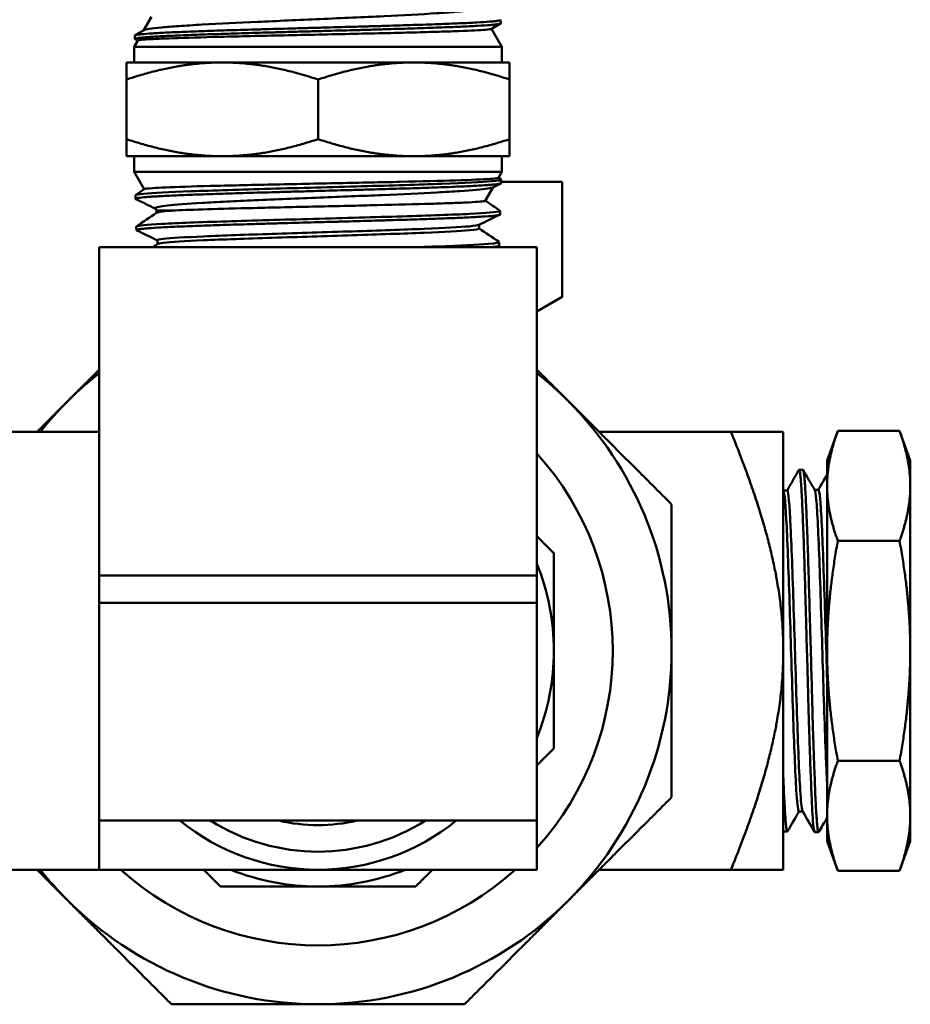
# Model space of a CAD drawing. Header units: inches. Extents: x 1 to 203, y 4 to 128.
# Tile 18 of 127: x 62.93 to 64.96, y 19.17 to 21.42. Entities that reach past the tile are written whole.
import ezdxf

# ---------------------------------------------------------------- set-up
doc = ezdxf.new("R2010")
doc.units = ezdxf.units.IN
doc.header["$LTSCALE"] = 6
doc.header["$MEASUREMENT"] = 0
doc.layers.add('Visible (ANSI)', color=7, linetype='Continuous', lineweight=50)

msp = doc.modelspace()

# ---------------------------------------------------------------- linework, layer by layer
at = {"layer": 'Visible (ANSI)'}
for p, q in [((63.2283, 21.4298), (63.2101, 21.3983)), ((64.0254, 21.4142), (64.0045, 21.4021)), ((64.0256, 21.4225), (64.0258, 21.4147)), ((63.191, 21.3873), (63.2108, 21.3988)), ((64.0048, 21.4023), (64.0286, 21.3611)), ((63.1968, 21.3753), (63.1886, 21.3611)), ((63.1905, 21.3868), (63.1903, 21.379)), ((63.1967, 21.3751), (63.1908, 21.3785)), ((64.0286, 21.3611), (63.1886, 21.3611)), ((63.1886, 21.3611), (63.1886, 21.3254)), ((64.0286, 21.3611), (64.0286, 21.3254)), ((63.1711, 21.3254), (63.1711, 21.2863)), ((63.3899, 21.3254), (63.1711, 21.3254)), ((63.8274, 21.3254), (63.3899, 21.3254)), ((64.0461, 21.3254), (63.8274, 21.3254)), ((64.0461, 21.3254), (64.0461, 21.2863)), ((63.1711, 21.2863), (63.1711, 21.1502)), ((63.6086, 21.2863), (63.6086, 21.1502)), ((64.0461, 21.2863), (64.0461, 21.1502)), ((63.1711, 21.1111), (63.1711, 21.1502)), ((64.0461, 21.1111), (64.0461, 21.1502)), ((63.1711, 21.1111), (63.3899, 21.1111)), ((63.1886, 21.0754), (63.1886, 21.1111)), ((63.3899, 21.1111), (63.8274, 21.1111)), ((63.8274, 21.1111), (64.0461, 21.1111)), ((64.0286, 21.0754), (64.0286, 21.1111)), ((63.1886, 21.0754), (64.0286, 21.0754)), ((63.2115, 21.0357), (63.1886, 21.0754)), ((64.0207, 21.0617), (64.0286, 21.0754)), ((63.9894, 21.0527), (63.9894, 21.0527)), ((64.0208, 21.0619), (64.0266, 21.058)), ((64.0267, 21.0496), (64.027, 21.0576)), ((64.1661, 21.0527), (64.0268, 21.0527)), ((64.1661, 20.7898), (64.1661, 21.0527)), ((63.1921, 21.0225), (63.2118, 21.0359)), ((63.9905, 21.0094), (64.0084, 21.0404)), ((64.026, 21.049), (64.0075, 21.0399)), ((63.1917, 21.0139), (63.1914, 21.0218)), ((63.2397, 20.987), (63.2368, 20.992)), ((63.2397, 20.987), (63.2397, 20.9819)), ((64.0245, 20.9782), (64.0247, 20.9861)), ((63.1939, 20.9425), (63.1936, 20.9504)), ((63.3011, 20.9508), (63.3011, 20.9508)), ((63.9764, 20.9545), (63.9764, 20.946)), ((63.242, 20.9192), (63.242, 20.9105)), ((64.1086, 20.9033), (63.1086, 20.9033)), ((63.1086, 20.9033), (63.1086, 20.1533)), ((64.0223, 20.9067), (64.0225, 20.9147)), ((64.1086, 20.9033), (64.1086, 20.1533)), ((64.1661, 20.7898), (64.1086, 20.7566)), ((63.1086, 20.4813), (62.6332, 20.4813)), ((64.2506, 20.4813), (64.5516, 20.4813)), ((64.5516, 20.4813), (64.6711, 20.4813)), ((64.6711, 20.4813), (64.6711, 19.9813)), ((64.7711, 20.4163), (64.7956, 20.4836)), ((64.7956, 20.4836), (64.9366, 20.4836)), ((64.9611, 20.4163), (64.9366, 20.4836)), ((64.7711, 20.4163), (64.7711, 20.358)), ((64.9611, 20.358), (64.9611, 20.4163)), ((64.7061, 20.3933), (64.7066, 20.3942)), ((64.7072, 20.3946), (64.7159, 20.3949)), ((64.7711, 20.358), (64.7711, 19.9813)), ((64.9611, 19.9813), (64.9611, 20.358)), ((64.6711, 20.3476), (64.6716, 20.3469)), ((64.6713, 20.3474), (64.6799, 20.3474)), ((64.7427, 20.3491), (64.7513, 20.3491)), ((64.7956, 20.2324), (64.9366, 20.2324)), ((64.1086, 20.1533), (63.1086, 20.1533)), ((63.1086, 20.1533), (63.1086, 20.0908)), ((64.1086, 20.1533), (64.1086, 20.0908)), ((64.1086, 20.0908), (63.1086, 20.0908)), ((63.1086, 20.0908), (63.1086, 19.7808)), ((64.1086, 20.0908), (64.1086, 19.7808)), ((64.6711, 19.9813), (64.6711, 19.4813)), ((64.7711, 19.9813), (64.7711, 19.6046)), ((64.9611, 19.6046), (64.9611, 19.9813)), ((63.1086, 19.5933), (63.1086, 19.7808)), ((64.1086, 19.5933), (64.1086, 19.7808)), ((64.7956, 19.7301), (64.9366, 19.7301)), ((64.7067, 19.6143), (64.7153, 19.6143)), ((64.1086, 19.5933), (63.1086, 19.5933)), ((64.7711, 19.6046), (64.7711, 19.5463)), ((64.9611, 19.5463), (64.9611, 19.6046)), ((64.6715, 19.5689), (64.6803, 19.5686)), ((64.7424, 19.5675), (64.7419, 19.5684)), ((64.7429, 19.567), (64.7517, 19.5668)), ((64.7711, 19.5463), (64.7956, 19.479)), ((64.9611, 19.5463), (64.9366, 19.479)), ((63.1086, 19.4813), (62.6332, 19.4813)), ((64.2506, 19.4813), (64.5516, 19.4813)), ((64.5516, 19.4813), (64.6711, 19.4813)), ((64.7956, 19.479), (64.9366, 19.479))]:
    msp.add_line(p, q, dxfattribs=at)
for radius, start, end in [(0.8075, 128.2574, 135), (0.8075, 45, 51.7426), (0.8075, 135, 141.7426), (0.8075, 0, 45), (0.6729, 317.9905, 42.0095), (0.6729, 317.9905, 42.0095), (0.5383, 0, 21.7526), (0.5383, 338.2474, 0), (0.8075, 315, 0), (0.5, 230.8958, 270), (0.4589, 237.7352, 302.2648), (0.3981, 257.0526, 282.9474), (0.5, 270, 309.1042), (0.8075, 218.2574, 225), (0.6729, 227.9905, 312.0095), (0.6729, 227.9905, 312.0095), (0.5383, 248.2474, 270), (0.5383, 270, 291.7526), (0.8075, 225, 270), (0.8075, 270, 315)]:
    msp.add_arc((63.6086, 19.9813), radius, start, end, dxfattribs=at)
for points, knots in [([(63.9771, 21.4501), (63.9772, 21.4487), (63.9729, 21.4471), (63.9548, 21.444), (63.9405, 21.4425), (63.9096, 21.4398), (63.8954, 21.4387), (63.8438, 21.4353), (63.802, 21.4332), (63.7133, 21.4288), (63.6637, 21.4267), (63.5888, 21.4234), (63.5643, 21.4223), (63.5164, 21.4201), (63.493, 21.4191), (63.4269, 21.4161), (63.3833, 21.414), (63.3245, 21.4106), (63.3069, 21.4096), (63.276, 21.4074), (63.2627, 21.4063), (63.227, 21.4029), (63.2144, 21.4008), (63.2108, 21.3988)], [-4.16058, -4.16058, -4.16058, -4.16058, -3.987124, -3.987124, -3.799979, -3.799979, -3.676121, -3.676121, -3.396232, -3.396232, -3.095043, -3.095043, -2.949605, -2.949605, -2.806091, -2.806091, -2.532015, -2.532015, -2.397064, -2.397064, -2.266558, -2.266558, -1.98068, -1.98068, -1.98068, -1.98068]), ([(63.1908, 21.3785), (63.1903, 21.3788), (63.1902, 21.3791), (63.1905, 21.3794), (63.1908, 21.3797), (63.1917, 21.38), (63.193, 21.3803), (63.1956, 21.3809), (63.2002, 21.3815), (63.2067, 21.3822), (63.2099, 21.3825), (63.2137, 21.3828), (63.2179, 21.3831), (63.222, 21.3835), (63.2266, 21.3838), (63.2317, 21.3841), (63.2418, 21.3847), (63.2536, 21.3854), (63.2672, 21.386), (63.274, 21.3863), (63.2812, 21.3867), (63.2887, 21.387), (63.2963, 21.3873), (63.3041, 21.3876), (63.3123, 21.3879), (63.3288, 21.3885), (63.3465, 21.3892), (63.3657, 21.3898), (63.3753, 21.3901), (63.3851, 21.3905), (63.3952, 21.3908), (63.4053, 21.3911), (63.4155, 21.3914), (63.426, 21.3917), (63.4469, 21.3924), (63.4687, 21.393), (63.4912, 21.3936), (63.5025, 21.3939), (63.514, 21.3943), (63.5255, 21.3946), (63.537, 21.3949), (63.5485, 21.3952), (63.5602, 21.3955), (63.5718, 21.3959), (63.5835, 21.3962), (63.5952, 21.3965), (63.607, 21.3968), (63.6188, 21.3972), (63.6305, 21.3975), (63.6538, 21.3981), (63.6769, 21.3987), (63.6996, 21.3993), (63.711, 21.3997), (63.7223, 21.4), (63.7335, 21.4003), (63.7447, 21.4006), (63.7558, 21.401), (63.7666, 21.4013), (63.7883, 21.4019), (63.809, 21.4026), (63.8288, 21.4032), (63.8387, 21.4035), (63.8483, 21.4038), (63.8578, 21.4041), (63.8672, 21.4045), (63.8763, 21.4048), (63.8851, 21.4051), (63.9026, 21.4057), (63.9187, 21.4064), (63.9333, 21.407), (63.9406, 21.4073), (63.9476, 21.4076), (63.9542, 21.408), (63.9607, 21.4083), (63.967, 21.4086), (63.9727, 21.4089), (63.9841, 21.4096), (63.9937, 21.4102), (64.0016, 21.4108), (64.0055, 21.4111), (64.0089, 21.4114), (64.0119, 21.4118), (64.0149, 21.4121), (64.0175, 21.4124), (64.0195, 21.4127), (64.0236, 21.4134), (64.0257, 21.414), (64.0258, 21.4147), (64.0258, 21.4147), (64.0258, 21.4147), (64.0258, 21.4147)], [0.03139816, 0.03139816, 0.03139816, 0.03139816, 0.03320312, 0.03320312, 0.03320312, 0.03515625, 0.03515625, 0.03515625, 0.0390625, 0.0390625, 0.0390625, 0.04101562, 0.04101562, 0.04101562, 0.04296875, 0.04296875, 0.04296875, 0.046875, 0.046875, 0.046875, 0.04882812, 0.04882812, 0.04882812, 0.05078125, 0.05078125, 0.05078125, 0.0546875, 0.0546875, 0.0546875, 0.05664062, 0.05664062, 0.05664062, 0.05859375, 0.05859375, 0.05859375, 0.0625, 0.0625, 0.0625, 0.06445312, 0.06445312, 0.06445312, 0.06640625, 0.06640625, 0.06640625, 0.06835937, 0.06835937, 0.06835937, 0.0703125, 0.0703125, 0.0703125, 0.07421875, 0.07421875, 0.07421875, 0.07617187, 0.07617187, 0.07617187, 0.078125, 0.078125, 0.078125, 0.08203125, 0.08203125, 0.08203125, 0.08398437, 0.08398437, 0.08398437, 0.0859375, 0.0859375, 0.0859375, 0.08984375, 0.08984375, 0.08984375, 0.09179687, 0.09179687, 0.09179687, 0.09375, 0.09375, 0.09375, 0.09765625, 0.09765625, 0.09765625, 0.09960937, 0.09960937, 0.09960937, 0.1015625, 0.1015625, 0.1015625, 0.10546875, 0.10546875, 0.10546875, 0.10564759, 0.10564759, 0.10564759, 0.10564759]), ([(64.0252, 21.423), (64.0255, 21.4228), (64.0257, 21.4225), (64.0256, 21.4223), (64.0252, 21.4217), (64.023, 21.421), (64.0188, 21.4204), (64.0167, 21.4201), (64.0141, 21.4197), (64.011, 21.4194), (64.0079, 21.4191), (64.0044, 21.4188), (64.0003, 21.4185), (63.9923, 21.4178), (63.9825, 21.4172), (63.9709, 21.4166), (63.9652, 21.4163), (63.959, 21.416), (63.9524, 21.4156), (63.9458, 21.4153), (63.9387, 21.415), (63.9312, 21.4147), (63.9163, 21.414), (63.9001, 21.4134), (63.8826, 21.4127), (63.8738, 21.4124), (63.8647, 21.4121), (63.8553, 21.4118), (63.8458, 21.4115), (63.836, 21.4112), (63.826, 21.4109), (63.806, 21.4102), (63.7851, 21.4096), (63.7635, 21.4089), (63.7527, 21.4086), (63.7417, 21.4083), (63.7305, 21.408), (63.7194, 21.4076), (63.7079, 21.4073), (63.6964, 21.407), (63.6735, 21.4064), (63.6504, 21.4058), (63.6271, 21.4051), (63.6155, 21.4048), (63.6038, 21.4045), (63.5922, 21.4042), (63.5805, 21.4039), (63.5687, 21.4035), (63.557, 21.4032), (63.5337, 21.4025), (63.5109, 21.4019), (63.4886, 21.4013), (63.4775, 21.401), (63.4664, 21.4007), (63.4556, 21.4004), (63.4447, 21.4), (63.4339, 21.3997), (63.4233, 21.3994), (63.4022, 21.3988), (63.3822, 21.3981), (63.3632, 21.3975), (63.3537, 21.3971), (63.3444, 21.3968), (63.3355, 21.3965), (63.3266, 21.3962), (63.3181, 21.3959), (63.31, 21.3955), (63.2936, 21.3949), (63.2788, 21.3943), (63.2654, 21.3937), (63.2588, 21.3934), (63.2524, 21.393), (63.2465, 21.3927), (63.2407, 21.3924), (63.2353, 21.3921), (63.2303, 21.3917), (63.2204, 21.3911), (63.2123, 21.3905), (63.206, 21.3898), (63.2028, 21.3895), (63.2001, 21.3892), (63.1979, 21.3889), (63.1957, 21.3886), (63.194, 21.3883), (63.1928, 21.388), (63.1913, 21.3876), (63.1905, 21.3872), (63.1905, 21.3868)], [0.87752237, 0.87752237, 0.87752237, 0.87752237, 0.87890625, 0.87890625, 0.87890625, 0.8828125, 0.8828125, 0.8828125, 0.88476563, 0.88476563, 0.88476563, 0.88671875, 0.88671875, 0.88671875, 0.890625, 0.890625, 0.890625, 0.89257813, 0.89257813, 0.89257813, 0.89453125, 0.89453125, 0.89453125, 0.8984375, 0.8984375, 0.8984375, 0.90039063, 0.90039063, 0.90039063, 0.90234375, 0.90234375, 0.90234375, 0.90625, 0.90625, 0.90625, 0.90820313, 0.90820313, 0.90820313, 0.91015625, 0.91015625, 0.91015625, 0.9140625, 0.9140625, 0.9140625, 0.91601563, 0.91601563, 0.91601563, 0.91796875, 0.91796875, 0.91796875, 0.921875, 0.921875, 0.921875, 0.92382812, 0.92382812, 0.92382812, 0.92578125, 0.92578125, 0.92578125, 0.9296875, 0.9296875, 0.9296875, 0.93164062, 0.93164062, 0.93164062, 0.93359375, 0.93359375, 0.93359375, 0.9375, 0.9375, 0.9375, 0.93945312, 0.93945312, 0.93945312, 0.94140625, 0.94140625, 0.94140625, 0.9453125, 0.9453125, 0.9453125, 0.94726562, 0.94726562, 0.94726562, 0.94921875, 0.94921875, 0.94921875, 0.95163761, 0.95163761, 0.95163761, 0.95163761]), ([(63.1968, 21.3753), (63.1968, 21.3753), (63.1969, 21.3754), (63.1985, 21.3765), (63.2089, 21.3775), (63.2385, 21.3791), (63.2518, 21.3798), (63.2951, 21.3814), (63.3296, 21.3824), (63.4122, 21.3846), (63.4602, 21.3857), (63.5631, 21.3879), (63.6174, 21.3891), (63.7229, 21.3914), (63.7732, 21.3925), (63.8398, 21.3942), (63.8599, 21.3948), (63.8973, 21.3959), (63.9143, 21.3964), (63.958, 21.3981), (63.9792, 21.3991), (63.9985, 21.4008), (64.0027, 21.4014), (64.0043, 21.402), (64.0044, 21.4021), (64.0045, 21.4021)], [-8.526875, -8.526875, -8.526875, -8.526875, -8.50735, -8.50735, -8.129535, -8.129535, -7.915593, -7.915593, -7.542631, -7.542631, -7.146374, -7.146374, -6.738514, -6.738514, -6.331589, -6.331589, -6.137458, -6.137458, -5.941043, -5.941043, -5.566693, -5.566693, -5.36216, -5.36216, -5.344909, -5.344909, -5.344909, -5.344909]), ([(63.2118, 21.0359), (63.213, 21.0367), (63.2194, 21.0375), (63.2387, 21.0388), (63.2487, 21.0393), (63.2864, 21.0409), (63.3209, 21.0421), (63.4044, 21.0442), (63.4524, 21.0454), (63.5534, 21.0475), (63.6054, 21.0486), (63.7052, 21.0507), (63.7524, 21.0516), (63.8444, 21.0537), (63.8874, 21.0549), (63.958, 21.057), (63.9848, 21.0582), (64.0092, 21.0598), (64.0148, 21.0603), (64.0196, 21.0611), (64.0206, 21.0614), (64.0207, 21.0617)], [-4.688322, -4.688322, -4.688322, -4.688322, -4.398826, -4.398826, -4.204036, -4.204036, -3.794617, -3.794617, -3.384564, -3.384564, -2.988215, -2.988215, -2.612578, -2.612578, -2.194348, -2.194348, -1.776934, -1.776934, -1.577381, -1.577381, -1.464273, -1.464273, -1.464273, -1.464273]), ([(63.1923, 21.0133), (63.1918, 21.0135), (63.1916, 21.0137), (63.1917, 21.014), (63.1917, 21.0143), (63.1923, 21.0146), (63.1934, 21.0149), (63.1945, 21.0153), (63.196, 21.0156), (63.1981, 21.0159), (63.2021, 21.0166), (63.2081, 21.0172), (63.2161, 21.0178), (63.2201, 21.0181), (63.2246, 21.0185), (63.2294, 21.0188), (63.2343, 21.0191), (63.2396, 21.0194), (63.2454, 21.0197), (63.2569, 21.0204), (63.27, 21.021), (63.2849, 21.0217), (63.2923, 21.022), (63.3002, 21.0223), (63.3083, 21.0226), (63.3165, 21.023), (63.325, 21.0233), (63.3337, 21.0236), (63.3513, 21.0242), (63.3701, 21.0248), (63.3902, 21.0255), (63.4003, 21.0258), (63.4107, 21.0261), (63.4212, 21.0264), (63.4317, 21.0268), (63.4423, 21.0271), (63.4532, 21.0274), (63.4748, 21.0281), (63.4972, 21.0287), (63.5203, 21.0293), (63.5318, 21.0297), (63.5435, 21.03), (63.5552, 21.0303), (63.5668, 21.0306), (63.5785, 21.0309), (63.5902, 21.0312), (63.6135, 21.0319), (63.6369, 21.0325), (63.6603, 21.0332), (63.672, 21.0335), (63.6837, 21.0338), (63.6952, 21.0341), (63.7067, 21.0345), (63.7181, 21.0348), (63.7293, 21.0351), (63.7516, 21.0357), (63.7734, 21.0363), (63.7946, 21.037), (63.8052, 21.0373), (63.8156, 21.0376), (63.8256, 21.038), (63.8356, 21.0383), (63.8454, 21.0386), (63.8548, 21.0389), (63.8737, 21.0396), (63.8914, 21.0402), (63.9079, 21.0408), (63.9162, 21.0412), (63.9241, 21.0415), (63.9315, 21.0418), (63.939, 21.0421), (63.9461, 21.0424), (63.9527, 21.0427), (63.966, 21.0434), (63.9776, 21.044), (63.9876, 21.0447), (63.9926, 21.045), (63.9971, 21.0453), (64.0012, 21.0456), (64.0052, 21.046), (64.0088, 21.0463), (64.0119, 21.0466), (64.018, 21.0472), (64.0223, 21.0478), (64.0247, 21.0485), (64.0258, 21.0488), (64.0265, 21.0491), (64.0267, 21.0494), (64.0267, 21.0495), (64.0267, 21.0496), (64.0267, 21.0496)], [0.87748602, 0.87748602, 0.87748602, 0.87748602, 0.87890625, 0.87890625, 0.87890625, 0.88085937, 0.88085937, 0.88085937, 0.8828125, 0.8828125, 0.8828125, 0.88671875, 0.88671875, 0.88671875, 0.88867187, 0.88867187, 0.88867187, 0.890625, 0.890625, 0.890625, 0.89453125, 0.89453125, 0.89453125, 0.89648437, 0.89648437, 0.89648437, 0.8984375, 0.8984375, 0.8984375, 0.90234375, 0.90234375, 0.90234375, 0.90429687, 0.90429687, 0.90429687, 0.90625, 0.90625, 0.90625, 0.91015625, 0.91015625, 0.91015625, 0.91210937, 0.91210937, 0.91210937, 0.9140625, 0.9140625, 0.9140625, 0.91796875, 0.91796875, 0.91796875, 0.91992187, 0.91992187, 0.91992187, 0.921875, 0.921875, 0.921875, 0.92578125, 0.92578125, 0.92578125, 0.92773437, 0.92773437, 0.92773437, 0.9296875, 0.9296875, 0.9296875, 0.93359375, 0.93359375, 0.93359375, 0.93554687, 0.93554687, 0.93554687, 0.9375, 0.9375, 0.9375, 0.94140625, 0.94140625, 0.94140625, 0.94335937, 0.94335937, 0.94335937, 0.9453125, 0.9453125, 0.9453125, 0.94921875, 0.94921875, 0.94921875, 0.95117187, 0.95117187, 0.95117187, 0.95148496, 0.95148496, 0.95148496, 0.95148496]), ([(64.0075, 21.0399), (64.0056, 21.039), (64.0017, 21.0382), (63.9832, 21.0353), (63.9617, 21.0333), (63.9167, 21.0304), (63.8991, 21.0293), (63.8432, 21.0264), (63.8012, 21.0244), (63.7327, 21.0215), (63.709, 21.0205), (63.6609, 21.0186), (63.6367, 21.0176), (63.5614, 21.0145), (63.511, 21.0125), (63.4418, 21.0094), (63.4204, 21.0084), (63.38, 21.0064), (63.361, 21.0055), (63.31, 21.0025), (63.2833, 21.0004), (63.2477, 20.9967), (63.2382, 20.9948), (63.2366, 20.9926), (63.2366, 20.9923), (63.2368, 20.992)], [-3.347272, -3.347272, -3.347272, -3.347272, -3.171393, -3.171393, -2.794452, -2.794452, -2.59413, -2.59413, -2.22272, -2.22272, -2.035861, -2.035861, -1.850724, -1.850724, -1.46282, -1.46282, -1.277901, -1.277901, -1.089488, -1.089488, -0.722278, -0.722278, -0.37739, -0.37739, -0.325641, -0.325641, -0.325641, -0.325641]), ([(63.283, 20.9872), (63.3018, 20.9882), (63.3265, 20.9891), (63.3866, 20.9909), (63.4221, 20.9919), (63.5065, 20.9939), (63.5558, 20.9951), (63.6293, 20.9967), (63.6529, 20.9972), (63.6994, 20.9983), (63.7221, 20.9988), (63.7892, 21.0004), (63.8306, 21.0014), (63.8844, 21.003), (63.901, 21.0036), (63.9301, 21.0047), (63.9426, 21.0052), (63.9748, 21.0068), (63.9875, 21.008), (63.9903, 21.0091), (63.9904, 21.0093), (63.9905, 21.0094)], [-10.493921, -10.493921, -10.493921, -10.493921, -10.176194, -10.176194, -9.844364, -9.844364, -9.456782, -9.456782, -9.273257, -9.273257, -9.090635, -9.090635, -8.717218, -8.717218, -8.524425, -8.524425, -8.336682, -8.336682, -7.942487, -7.942487, -7.904651, -7.904651, -7.904651, -7.904651]), ([(63.2397, 20.9869), (63.2397, 20.987), (63.24, 20.987), (63.2425, 20.987), (63.2467, 20.987), (63.2605, 20.9871), (63.2705, 20.9872), (63.283, 20.9872)], [-0.4582693, -0.4582693, -0.4582693, -0.4582693, -0.390651, -0.390651, -0.2036616, -0.2036616, 0, 0, 0, 0]), ([(63.1946, 20.9418), (63.1939, 20.9421), (63.1937, 20.9425), (63.194, 20.9428), (63.1946, 20.9434), (63.1971, 20.944), (63.2016, 20.9447), (63.2038, 20.945), (63.2066, 20.9453), (63.2099, 20.9456), (63.2131, 20.9459), (63.2168, 20.9463), (63.221, 20.9466), (63.2293, 20.9473), (63.2394, 20.9479), (63.2514, 20.9485), (63.2573, 20.9489), (63.2638, 20.9492), (63.2706, 20.9495), (63.2775, 20.9498), (63.2847, 20.9501), (63.2922, 20.9505), (63.3073, 20.9511), (63.3239, 20.9517), (63.3419, 20.9524), (63.3509, 20.9527), (63.3604, 20.953), (63.37, 20.9534), (63.3796, 20.9537), (63.3895, 20.954), (63.3996, 20.9543), (63.4198, 20.955), (63.4409, 20.9556), (63.4629, 20.9562), (63.474, 20.9566), (63.4853, 20.9569), (63.4966, 20.9572), (63.5079, 20.9575), (63.5193, 20.9579), (63.5308, 20.9582), (63.5538, 20.9588), (63.5771, 20.9595), (63.6006, 20.9601), (63.6124, 20.9604), (63.6243, 20.9608), (63.636, 20.9611), (63.6478, 20.9614), (63.6594, 20.9617), (63.671, 20.962), (63.6941, 20.9627), (63.7169, 20.9633), (63.7392, 20.964), (63.7504, 20.9643), (63.7615, 20.9646), (63.7724, 20.9649), (63.7832, 20.9653), (63.7938, 20.9656), (63.8041, 20.9659), (63.8247, 20.9665), (63.8444, 20.9672), (63.863, 20.9678), (63.8724, 20.9681), (63.8814, 20.9684), (63.8901, 20.9688), (63.8988, 20.9691), (63.907, 20.9694), (63.915, 20.9697), (63.9308, 20.9704), (63.9451, 20.971), (63.9579, 20.9717), (63.9643, 20.972), (63.9703, 20.9723), (63.9758, 20.9726), (63.9814, 20.973), (63.9864, 20.9733), (63.991, 20.9736), (64.0002, 20.9742), (64.0076, 20.9749), (64.0131, 20.9755), (64.0158, 20.9758), (64.0181, 20.9762), (64.0198, 20.9765), (64.0216, 20.9768), (64.0228, 20.9771), (64.0236, 20.9775), (64.0242, 20.9777), (64.0245, 20.9779), (64.0245, 20.9782)], [0.73250849, 0.73250849, 0.73250849, 0.73250849, 0.734375, 0.734375, 0.734375, 0.73828125, 0.73828125, 0.73828125, 0.74023437, 0.74023437, 0.74023437, 0.7421875, 0.7421875, 0.7421875, 0.74609375, 0.74609375, 0.74609375, 0.74804687, 0.74804687, 0.74804687, 0.75, 0.75, 0.75, 0.75390625, 0.75390625, 0.75390625, 0.75585937, 0.75585937, 0.75585937, 0.7578125, 0.7578125, 0.7578125, 0.76171875, 0.76171875, 0.76171875, 0.76367187, 0.76367187, 0.76367187, 0.765625, 0.765625, 0.765625, 0.76953125, 0.76953125, 0.76953125, 0.77148437, 0.77148437, 0.77148437, 0.7734375, 0.7734375, 0.7734375, 0.77734375, 0.77734375, 0.77734375, 0.77929687, 0.77929687, 0.77929687, 0.78125, 0.78125, 0.78125, 0.78515625, 0.78515625, 0.78515625, 0.78710937, 0.78710937, 0.78710937, 0.7890625, 0.7890625, 0.7890625, 0.79296875, 0.79296875, 0.79296875, 0.79492187, 0.79492187, 0.79492187, 0.796875, 0.796875, 0.796875, 0.80078125, 0.80078125, 0.80078125, 0.80273437, 0.80273437, 0.80273437, 0.8046875, 0.8046875, 0.8046875, 0.80618012, 0.80618012, 0.80618012, 0.80618012]), ([(63.9756, 20.9542), (63.9734, 20.9531), (63.9662, 20.952), (63.9331, 20.949), (63.8971, 20.9471), (63.8041, 20.9433), (63.7473, 20.9414), (63.6267, 20.9376), (63.5632, 20.9357), (63.445, 20.9318), (63.3906, 20.9299), (63.3041, 20.9261), (63.2723, 20.9242), (63.2465, 20.9213), (63.242, 20.9202), (63.242, 20.9192)], [0.33391917, 0.33391917, 0.33391917, 0.33391917, 0.33796348, 0.33796348, 0.34508215, 0.34508215, 0.35220082, 0.35220082, 0.35931949, 0.35931949, 0.36643817, 0.36643817, 0.37355684, 0.37355684, 0.37743192, 0.37743192, 0.37743192, 0.37743192]), ([(63.9764, 20.946), (63.9764, 20.9446), (63.9689, 20.9433), (63.9331, 20.9401), (63.8971, 20.9382), (63.8041, 20.9344), (63.7473, 20.9325), (63.6267, 20.9286), (63.5632, 20.9267), (63.445, 20.9229), (63.3906, 20.921), (63.3041, 20.9172), (63.2723, 20.9153), (63.2481, 20.9125), (63.2436, 20.9116), (63.2424, 20.9108)], [0.33301135, 0.33301135, 0.33301135, 0.33301135, 0.33796348, 0.33796348, 0.34508215, 0.34508215, 0.35220082, 0.35220082, 0.35931949, 0.35931949, 0.36643817, 0.36643817, 0.37355684, 0.37355684, 0.37677973, 0.37677973, 0.37677973, 0.37677973]), ([(64.0028, 20.9033), (64.0059, 20.9035), (64.0085, 20.9038), (64.0108, 20.9041), (64.0163, 20.9047), (64.0198, 20.9053), (64.0214, 20.906), (64.022, 20.9062), (64.0222, 20.9065), (64.0223, 20.9067)], [0.654603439, 0.654603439, 0.654603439, 0.654603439, 0.65625, 0.65625, 0.65625, 0.66015625, 0.66015625, 0.66015625, 0.661644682, 0.661644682, 0.661644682, 0.661644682]), ([(64.7066, 20.3942), (64.7067, 20.3942), (64.7067, 20.3943), (64.7067, 20.3943), (64.7071, 20.3949), (64.7075, 20.3947), (64.708, 20.3936), (64.7084, 20.3925), (64.7088, 20.3906), (64.7093, 20.388), (64.7097, 20.3853), (64.7101, 20.3818), (64.7105, 20.3776), (64.711, 20.3733), (64.7114, 20.3682), (64.7118, 20.3624), (64.7126, 20.3506), (64.7134, 20.3361), (64.7142, 20.3188), (64.7146, 20.3102), (64.715, 20.3008), (64.7154, 20.2908), (64.7158, 20.2807), (64.7163, 20.2702), (64.7167, 20.2591), (64.7175, 20.2369), (64.7184, 20.2127), (64.7192, 20.1864), (64.72, 20.1602), (64.7208, 20.1326), (64.7216, 20.1041), (64.722, 20.0898), (64.7224, 20.0752), (64.7228, 20.0604), (64.7232, 20.0455), (64.7237, 20.0306), (64.7241, 20.0156), (64.725, 19.9858), (64.7258, 19.9559), (64.7266, 19.9259), (64.7271, 19.911), (64.7275, 19.8961), (64.7278, 19.8815), (64.7282, 19.8669), (64.7286, 19.8527), (64.729, 19.8386), (64.7294, 19.8246), (64.7298, 19.8108), (64.7302, 19.7973), (64.7307, 19.7838), (64.7311, 19.7705), (64.7315, 19.7579), (64.7324, 19.7326), (64.7332, 19.7093), (64.7341, 19.688), (64.7345, 19.6774), (64.7349, 19.6673), (64.7353, 19.6579), (64.7357, 19.6485), (64.7361, 19.6398), (64.7364, 19.6317), (64.7368, 19.6237), (64.7372, 19.6164), (64.7377, 19.6097), (64.7381, 19.6031), (64.7385, 19.5971), (64.7389, 19.5919), (64.7398, 19.5817), (64.7407, 19.5745), (64.7415, 19.5706), (64.7419, 19.5686), (64.7423, 19.5674), (64.7427, 19.5671), (64.7428, 19.567), (64.7429, 19.567), (64.7429, 19.567)], [0.89830619, 0.89830619, 0.89830619, 0.89830619, 0.8984375, 0.8984375, 0.8984375, 0.90039062, 0.90039062, 0.90039062, 0.90234375, 0.90234375, 0.90234375, 0.90429688, 0.90429688, 0.90429688, 0.90625, 0.90625, 0.90625, 0.91015625, 0.91015625, 0.91015625, 0.91210938, 0.91210938, 0.91210938, 0.9140625, 0.9140625, 0.9140625, 0.91796875, 0.91796875, 0.91796875, 0.921875, 0.921875, 0.921875, 0.92382812, 0.92382812, 0.92382812, 0.92578125, 0.92578125, 0.92578125, 0.9296875, 0.9296875, 0.9296875, 0.93164062, 0.93164062, 0.93164062, 0.93359375, 0.93359375, 0.93359375, 0.93554688, 0.93554688, 0.93554688, 0.9375, 0.9375, 0.9375, 0.94140625, 0.94140625, 0.94140625, 0.94335938, 0.94335938, 0.94335938, 0.9453125, 0.9453125, 0.9453125, 0.94726563, 0.94726563, 0.94726563, 0.94921875, 0.94921875, 0.94921875, 0.953125, 0.953125, 0.953125, 0.95507813, 0.95507813, 0.95507813, 0.95547203, 0.95547203, 0.95547203, 0.95547203]), ([(64.7522, 19.5672), (64.7519, 19.5667), (64.7517, 19.5666), (64.7514, 19.567), (64.7506, 19.5679), (64.7498, 19.5721), (64.7489, 19.5795), (64.7485, 19.5832), (64.748, 19.5878), (64.7476, 19.5931), (64.7472, 19.5983), (64.7468, 19.6043), (64.7464, 19.6111), (64.7459, 19.6178), (64.7455, 19.6252), (64.7451, 19.6334), (64.7447, 19.6416), (64.7443, 19.6505), (64.744, 19.6601), (64.7432, 19.6791), (64.7424, 19.7004), (64.7415, 19.7239), (64.7411, 19.7357), (64.7406, 19.7481), (64.7402, 19.7609), (64.7398, 19.7737), (64.7394, 19.7868), (64.7389, 19.8002), (64.7385, 19.8137), (64.7381, 19.8275), (64.7377, 19.8416), (64.7373, 19.8557), (64.7369, 19.8703), (64.7365, 19.885), (64.7357, 19.9143), (64.7349, 19.944), (64.7341, 19.974), (64.7337, 19.989), (64.7332, 20.0041), (64.7328, 20.0191), (64.7324, 20.0342), (64.7319, 20.049), (64.7315, 20.0637), (64.7307, 20.093), (64.7299, 20.1216), (64.7291, 20.1493), (64.7283, 20.177), (64.7275, 20.2028), (64.7267, 20.2269), (64.7262, 20.2389), (64.7258, 20.2505), (64.7254, 20.2617), (64.7249, 20.2728), (64.7245, 20.2833), (64.7241, 20.2931), (64.7233, 20.3128), (64.7225, 20.3299), (64.7217, 20.3444), (64.7213, 20.3516), (64.7209, 20.3581), (64.7205, 20.3638), (64.7201, 20.3695), (64.7197, 20.3744), (64.7192, 20.3786), (64.7188, 20.3827), (64.7184, 20.3861), (64.718, 20.3887), (64.7175, 20.3913), (64.7171, 20.3931), (64.7167, 20.394), (64.7164, 20.3946), (64.7162, 20.3949), (64.7159, 20.3949)], [0.02986393, 0.02986393, 0.02986393, 0.02986393, 0.03125, 0.03125, 0.03125, 0.03515625, 0.03515625, 0.03515625, 0.03710937, 0.03710937, 0.03710937, 0.0390625, 0.0390625, 0.0390625, 0.04101562, 0.04101562, 0.04101562, 0.04296875, 0.04296875, 0.04296875, 0.046875, 0.046875, 0.046875, 0.04882812, 0.04882812, 0.04882812, 0.05078125, 0.05078125, 0.05078125, 0.05273437, 0.05273437, 0.05273437, 0.0546875, 0.0546875, 0.0546875, 0.05859375, 0.05859375, 0.05859375, 0.06054687, 0.06054687, 0.06054687, 0.0625, 0.0625, 0.0625, 0.06640625, 0.06640625, 0.06640625, 0.0703125, 0.0703125, 0.0703125, 0.07226562, 0.07226562, 0.07226562, 0.07421875, 0.07421875, 0.07421875, 0.078125, 0.078125, 0.078125, 0.08007812, 0.08007812, 0.08007812, 0.08203125, 0.08203125, 0.08203125, 0.08398437, 0.08398437, 0.08398437, 0.0859375, 0.0859375, 0.0859375, 0.08708545, 0.08708545, 0.08708545, 0.08708545]), ([(64.7067, 19.6143), (64.7049, 19.6143), (64.7031, 19.6281), (64.6988, 19.6916), (64.6963, 19.7529), (64.6913, 19.8993), (64.6888, 19.9839), (64.6838, 20.1413), (64.6813, 20.2136), (64.6764, 20.3136), (64.674, 20.3427), (64.6716, 20.3469)], [0.3111713, 0.3111713, 0.3111713, 0.3111713, 0.31641165, 0.31641165, 0.32368387, 0.32368387, 0.33095609, 0.33095609, 0.3382283, 0.3382283, 0.34519057, 0.34519057, 0.34519057, 0.34519057]), ([(64.715, 19.6149), (64.7134, 19.6176), (64.7118, 19.6311), (64.7077, 19.6916), (64.7052, 19.7529), (64.7002, 19.8993), (64.6977, 19.9839), (64.6927, 20.1413), (64.6902, 20.2136), (64.6852, 20.3158), (64.6827, 20.3453), (64.6801, 20.3474), (64.68, 20.3474), (64.6799, 20.3474)], [0.31176753, 0.31176753, 0.31176753, 0.31176753, 0.31641165, 0.31641165, 0.32368387, 0.32368387, 0.33095609, 0.33095609, 0.3382283, 0.3382283, 0.34550052, 0.34550052, 0.34576428, 0.34576428, 0.34576428, 0.34576428]), ([(64.7711, 19.6797), (64.7704, 19.6936), (64.7696, 19.7095), (64.7664, 19.7859), (64.7639, 19.8637), (64.7589, 20.0252), (64.7564, 20.1084), (64.7514, 20.2458), (64.7489, 20.2994), (64.7452, 20.3395), (64.7441, 20.3466), (64.743, 20.3486)], [0.24878976, 0.24878976, 0.24878976, 0.24878976, 0.2509617, 0.2509617, 0.25823392, 0.25823392, 0.26550614, 0.26550614, 0.27277835, 0.27277835, 0.2760212, 0.2760212, 0.2760212, 0.2760212]), ([(64.7711, 19.9179), (64.7708, 19.9267), (64.7706, 19.9356), (64.7678, 20.0252), (64.7653, 20.1084), (64.7603, 20.2458), (64.7578, 20.2994), (64.754, 20.3418), (64.7526, 20.3491), (64.7513, 20.3491)], [0.2574343, 0.2574343, 0.2574343, 0.2574343, 0.25823392, 0.25823392, 0.26550614, 0.26550614, 0.27277835, 0.27277835, 0.27661996, 0.27661996, 0.27661996, 0.27661996]), ([(64.6809, 19.5691), (64.6804, 19.5683), (64.6799, 19.5685), (64.6795, 19.5695), (64.6791, 19.5705), (64.6786, 19.5724), (64.6782, 19.575), (64.6778, 19.5776), (64.6774, 19.581), (64.677, 19.5852), (64.6766, 19.5894), (64.6763, 19.5944), (64.6759, 19.6002), (64.6755, 19.606), (64.675, 19.6126), (64.6746, 19.6198), (64.6738, 19.6343), (64.6729, 19.6515), (64.672, 19.6714), (64.6717, 19.6786), (64.6714, 19.6862), (64.6711, 19.6941)], [0.14245069, 0.14245069, 0.14245069, 0.14245069, 0.14453125, 0.14453125, 0.14453125, 0.14648437, 0.14648437, 0.14648437, 0.1484375, 0.1484375, 0.1484375, 0.15039062, 0.15039062, 0.15039062, 0.15234375, 0.15234375, 0.15234375, 0.15625, 0.15625, 0.15625, 0.15766765, 0.15766765, 0.15766765, 0.15766765])]:
    msp.add_open_spline(points, degree=3, knots=knots, dxfattribs=at)
for points, weights in [([(63.3899, 21.3254), (63.2884, 21.3254), (63.1711, 21.2863)], [1.50210825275, 1.50210825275, 1.39426173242]), ([(63.6086, 21.2863), (63.4914, 21.3254), (63.3899, 21.3254)], [1.39426173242, 1.50210825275, 1.50210825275]), ([(63.8274, 21.3254), (63.7259, 21.3254), (63.6086, 21.2863)], [1.50210825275, 1.50210825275, 1.39426173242]), ([(64.0461, 21.2863), (63.9289, 21.3254), (63.8274, 21.3254)], [1.39426173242, 1.50210825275, 1.50210825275]), ([(63.1711, 21.1502), (63.2884, 21.1111), (63.3899, 21.1111)], [1.39426173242, 1.50210825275, 1.50210825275]), ([(63.3899, 21.1111), (63.4914, 21.1111), (63.6086, 21.1502)], [1.50210825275, 1.50210825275, 1.39426173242]), ([(63.6086, 21.1502), (63.7259, 21.1111), (63.8274, 21.1111)], [1.39426173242, 1.50210825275, 1.50210825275]), ([(63.8274, 21.1111), (63.9289, 21.1111), (64.0461, 21.1502)], [1.50210825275, 1.50210825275, 1.39426173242]), ([(63.1086, 20.6233), (63.073, 20.5876), (63.0376, 20.5523)], [1.65031088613, 1.65666362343, 1.65666362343]), ([(64.1796, 20.5523), (64.1443, 20.5876), (64.1086, 20.6233)], [1.65666362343, 1.65666362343, 1.65031088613]), ([(63.0376, 20.5523), (63.0023, 20.5169), (62.9666, 20.4813)], [1.65666362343, 1.65666362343, 1.65031088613]), ([(64.4161, 20.3158), (64.2932, 20.4387), (64.1796, 20.5523)], [1.59111585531, 1.65666362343, 1.65666362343]), ([(64.5516, 20.4813), (64.6711, 20.1884), (64.6711, 19.9813)], [1.6920371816, 2.04246955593, 2.04246955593]), ([(64.7956, 20.4836), (64.7711, 20.4163), (64.7711, 20.358)], [1.60055216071, 1.72435530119, 1.72435530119]), ([(64.9611, 20.358), (64.9611, 20.4163), (64.9366, 20.4836)], [1.72435530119, 1.72435530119, 1.60055216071]), ([(64.7711, 20.358), (64.7711, 20.2997), (64.7956, 20.2324)], [1.72435530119, 1.72435530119, 1.60055216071]), ([(64.9366, 20.2324), (64.9611, 20.2997), (64.9611, 20.358)], [1.60055216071, 1.72435530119, 1.72435530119]), ([(64.4161, 19.9813), (64.4161, 20.1419), (64.4161, 20.3158)], [1.65666362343, 1.65666362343, 1.59111585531]), ([(64.1086, 20.2426), (64.1275, 20.2237), (64.147, 20.2043)], [1.93847879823, 1.92455247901, 1.90645684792]), ([(64.7711, 19.9813), (64.7711, 20.0978), (64.7956, 20.2324)], [1.72435530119, 1.72435530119, 1.60055216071]), ([(64.9611, 19.9813), (64.9611, 20.0978), (64.9366, 20.2324)], [1.72435530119, 1.72435530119, 1.60055216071]), ([(64.147, 19.9813), (64.147, 20.0884), (64.147, 20.2043)], [1.98499543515, 1.98499543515, 1.90645684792]), ([(64.147, 19.7583), (64.147, 19.8742), (64.147, 19.9813)], [1.90645684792, 1.98499543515, 1.98499543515]), ([(64.4161, 19.6468), (64.4161, 19.8207), (64.4161, 19.9813)], [1.59111585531, 1.65666362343, 1.65666362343]), ([(64.6711, 19.9813), (64.6711, 19.7742), (64.5516, 19.4813)], [2.04246955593, 2.04246955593, 1.6920371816]), ([(64.7956, 19.7301), (64.7711, 19.8647), (64.7711, 19.9813)], [1.60055216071, 1.72435530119, 1.72435530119]), ([(64.9366, 19.7301), (64.9611, 19.8647), (64.9611, 19.9813)], [1.60055216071, 1.72435530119, 1.72435530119]), ([(64.147, 19.7583), (64.1275, 19.7388), (64.1086, 19.72)], [1.90645684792, 1.92455247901, 1.93847879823]), ([(64.7956, 19.7301), (64.7711, 19.6628), (64.7711, 19.6046)], [1.60055216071, 1.72435530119, 1.72435530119]), ([(64.9611, 19.6046), (64.9611, 19.6628), (64.9366, 19.7301)], [1.72435530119, 1.72435530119, 1.60055216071]), ([(64.1796, 19.4103), (64.2932, 19.5239), (64.4161, 19.6468)], [1.65666362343, 1.65666362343, 1.59111585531]), ([(63.1086, 19.4813), (63.1086, 19.5404), (63.1086, 19.5933)], [1.73867071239, 1.8010240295, 1.85258023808]), ([(64.1086, 19.4813), (64.1086, 19.5404), (64.1086, 19.5933)], [4.02730091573, 4.17173054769, 4.29115072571]), ([(64.7711, 19.6046), (64.7711, 19.5463), (64.7956, 19.479)], [1.72435530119, 1.72435530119, 1.60055216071]), ([(64.9366, 19.479), (64.9611, 19.5463), (64.9611, 19.6046)], [1.60055216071, 1.72435530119, 1.72435530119]), ([(62.9666, 19.4813), (63.0023, 19.4456), (63.0376, 19.4103)], [1.65031088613, 1.65666362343, 1.65666362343]), ([(63.6086, 19.4813), (63.4015, 19.4813), (63.1086, 19.4813)], [4.86138224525, 4.86138224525, 4.02730091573]), ([(63.3856, 19.4429), (63.3662, 19.4624), (63.3473, 19.4813)], [1.90645684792, 1.92455247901, 1.93847879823]), ([(64.1086, 19.4813), (63.8157, 19.4813), (63.6086, 19.4813)], [4.02730091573, 4.86138224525, 4.86138224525]), ([(63.8699, 19.4813), (63.8511, 19.4624), (63.8316, 19.4429)], [1.93847879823, 1.92455247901, 1.90645684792]), ([(63.6086, 19.4429), (63.5015, 19.4429), (63.3856, 19.4429)], [1.98499543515, 1.98499543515, 1.90645684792]), ([(63.8316, 19.4429), (63.7157, 19.4429), (63.6086, 19.4429)], [1.90645684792, 1.98499543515, 1.98499543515]), ([(63.0376, 19.4103), (63.1512, 19.2967), (63.2741, 19.1738)], [1.65666362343, 1.65666362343, 1.59111585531]), ([(63.9431, 19.1738), (64.066, 19.2967), (64.1796, 19.4103)], [1.59111585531, 1.65666362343, 1.65666362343]), ([(63.6086, 19.1738), (63.448, 19.1738), (63.2741, 19.1738)], [1.65666362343, 1.65666362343, 1.59111585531]), ([(63.9431, 19.1738), (63.7692, 19.1738), (63.6086, 19.1738)], [1.59111585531, 1.65666362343, 1.65666362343])]:
    msp.add_rational_spline(points, weights, degree=2, dxfattribs=at)
for points in [[(64.0051, 21.0539), (63.9827, 21.052), (63.9432, 21.0501), (63.8915, 21.0482)], [(64.0266, 21.058), (64.0286, 21.0567), (64.0214, 21.0553), (64.0051, 21.0539)], [(63.3187, 21.031), (63.2683, 21.0291), (63.2305, 21.0272), (63.2099, 21.0253)], [(63.4996, 21.0367), (63.4319, 21.0348), (63.3691, 21.0329), (63.3187, 21.031)], [(63.7078, 21.0424), (63.6396, 21.0405), (63.5673, 21.0386), (63.4996, 21.0367)], [(63.8915, 21.0482), (63.8398, 21.0462), (63.7759, 21.0443), (63.7078, 21.0424)], [(63.2099, 21.0253), (63.1976, 21.0241), (63.1915, 21.023), (63.1915, 21.0218)], [(63.237, 20.9915), (63.2221, 20.9988), (63.2072, 21.006), (63.1923, 21.0133)], [(63.9906, 21.0095), (64.0018, 21.0019), (64.0131, 20.9942), (64.0244, 20.9866)], [(63.283, 20.9872), (63.2574, 20.9856), (63.2426, 20.9839), (63.2401, 20.9822)], [(64.0244, 20.9866), (64.0251, 20.9861), (64.0247, 20.9856), (64.0232, 20.9852)], [(63.194, 20.9509), (63.2093, 20.9613), (63.2247, 20.9718), (63.2401, 20.9822)], [(63.5984, 20.968), (63.5287, 20.9661), (63.4595, 20.9642), (63.3993, 20.9623)], [(63.8003, 20.9737), (63.7383, 20.9718), (63.6682, 20.9699), (63.5984, 20.968)], [(63.9547, 20.9794), (63.9159, 20.9775), (63.8622, 20.9756), (63.8003, 20.9737)], [(64.0232, 20.9852), (64.0173, 20.9833), (63.9934, 20.9814), (63.9547, 20.9794)], [(64.0237, 20.9775), (64.0077, 20.9697), (63.9916, 20.9619), (63.9756, 20.9542)], [(63.1939, 20.9508), (63.1937, 20.9507), (63.1936, 20.9506), (63.1936, 20.9504)], [(63.2523, 20.9565), (63.2166, 20.9546), (63.1963, 20.9527), (63.1939, 20.9508)], [(63.242, 20.9188), (63.2262, 20.9265), (63.2104, 20.9342), (63.1946, 20.9418)], [(63.3993, 20.9623), (63.3391, 20.9604), (63.288, 20.9585), (63.2523, 20.9565)], [(63.9764, 20.9462), (63.9916, 20.9359), (64.0069, 20.9255), (64.0221, 20.9152)], [(63.2313, 20.9033), (63.235, 20.9058), (63.2387, 20.9083), (63.2424, 20.9108)], [(63.8809, 20.905), (63.865, 20.9044), (63.848, 20.9039), (63.8302, 20.9033)], [(63.9975, 20.9107), (63.9737, 20.9088), (63.9332, 20.9069), (63.8809, 20.905)], [(64.0221, 20.9152), (64.0243, 20.9137), (64.016, 20.9122), (63.9975, 20.9107)], [(64.0215, 20.9061), (64.0196, 20.9051), (64.0177, 20.9042), (64.0158, 20.9033)], [(64.6796, 20.3474), (64.6884, 20.3627), (64.6973, 20.378), (64.7061, 20.3933)], [(64.7165, 20.3944), (64.7253, 20.3791), (64.7342, 20.3638), (64.743, 20.3486)], [(64.751, 20.3491), (64.7577, 20.3607), (64.7644, 20.3723), (64.7711, 20.3839)], [(64.707, 19.6143), (64.6983, 19.5993), (64.6896, 19.5842), (64.6809, 19.5691)], [(64.7419, 19.5684), (64.7329, 19.5839), (64.724, 19.5994), (64.715, 19.6149)], [(64.7711, 19.5999), (64.7648, 19.589), (64.7585, 19.5781), (64.7522, 19.5672)], [(64.6711, 19.569), (64.6712, 19.5689), (64.6714, 19.5689), (64.6715, 19.5689)]]:
    msp.add_open_spline(points, degree=3, dxfattribs=at)

doc.saveas('drawing.dxf')
